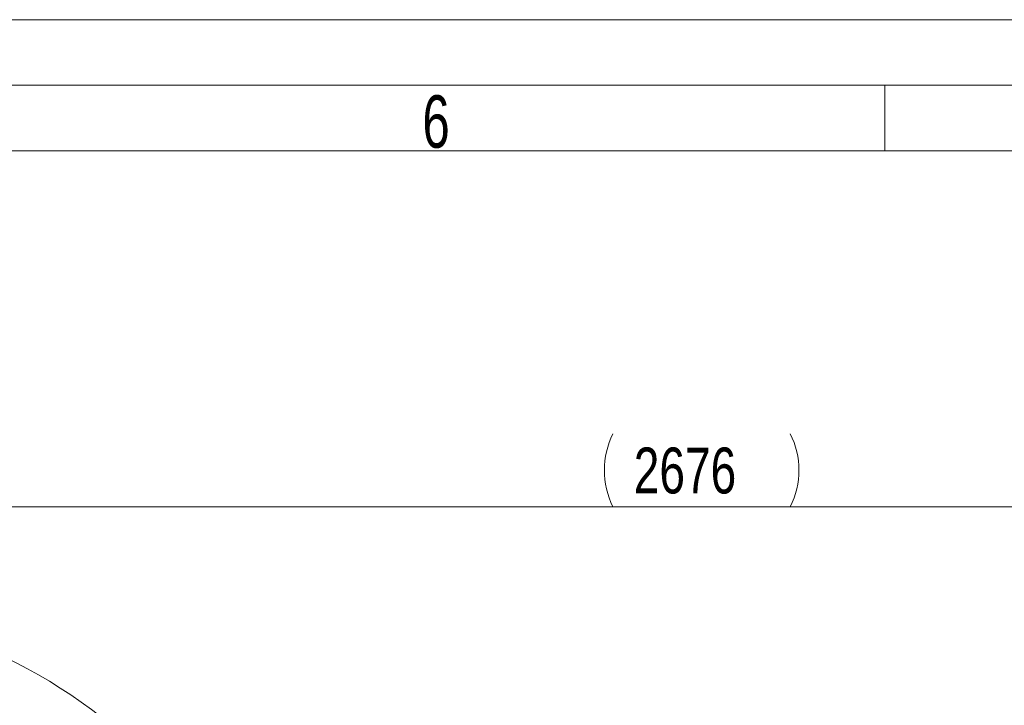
# Model space of a CAD drawing. Header units: millimetres. Extents: x 36 to 589, y 6 to 414.
# Tile 50 of 58: x 382 to 457, y 362 to 414. Entities that reach past the tile are written whole.
import ezdxf

# ---------------------------------------------------------------- set-up
doc = ezdxf.new("R2010")
doc.units = ezdxf.units.MM
doc.linetypes.add('CENTERX2', pattern=[20.32, 12.7, -2.54, 2.54, -2.54])
doc.styles.add('SLDTEXTSTYLE0', font='TXT', dxfattribs={"width": 0.7})
doc.styles.add('SLDTEXTSTYLE1', font='TXT', dxfattribs={"width": 0.75})
doc.dimstyles.new('SLDDIMSTYLE0', dxfattribs={"dimtxt": 3.5, "dimasz": 5, "dimexe": 0, "dimexo": 0.0625, "dimgap": 0.875, "dimtad": 1, "dimlfac": 15, "dimrnd": 1e-09, "dimzin": 12, "dimdsep": 46, "dimtxsty": 'SLDTEXTSTYLE1', "dimsah": 1, "dimcen": 0.09, "dimadec": 0, "dimazin": 0, "dimtfac": 1, "dimtofl": 0, "dimtmove": 0, "dimatfit": 3, "dimfxl": 0, "dimtolj": 1, "dimtzin": 12, "dimarcsym": 0})

# ---------------------------------------------------------------- blocks, each defined once
blk = doc.blocks.new('*D10')
at = {"color": 7, "linetype": 'Continuous', "lineweight": 0}
for p, q in [((346.926, 330.852), (346.926, 378.371)), ((525.326, 330.852), (525.326, 378.371)), ((346.926, 377.371), (525.326, 377.371))]:
    blk.add_line(p, q, dxfattribs=at)
for centre, start, end in [((432.84, 380.148), 153.43495, 206.56505), ((435.25, 380.148), 333.43495, 26.56505)]:
    blk.add_arc(centre, 6.21, start, end, dxfattribs=at)
for points in [[(346.926, 377.371), (351.926, 376.721), (351.926, 378.021)], [(525.326, 377.371), (520.326, 378.021), (520.326, 376.721)]]:
    blk.add_solid(points, dxfattribs=at)
at = {"color": 7, "linetype": 'Continuous', "lineweight": 0, "insert": (428.873, 381.883), "char_height": 3.5, "attachment_point": 1, "style": 'SLDTEXTSTYLE1'}
blk.add_mtext('2676', dxfattribs=at)

msp = doc.modelspace()

# ---------------------------------------------------------------- linework, layer by layer
at = {"color": 7, "linetype": 'Continuous', "lineweight": 15}
msp.add_line((36.5, 414.5), (588.5, 414.5), dxfattribs=at)
at = {"color": 1, "linetype": 'Continuous', "lineweight": 0}
for p, q in [((41.5, 409.5), (583.5, 409.5)), ((448, 409.5), (448, 404.5)), ((46.5, 404.5), (578.5, 404.5))]:
    msp.add_line(p, q, dxfattribs=at)
at = {"color": 7, "linetype": 'CENTERX2', "lineweight": 0}
msp.add_circle((363.5923476, 329.8524878), 40, dxfattribs=at)

# ---------------------------------------------------------------- texts
at = {"color": 1, "linetype": 'Continuous', "lineweight": 0, "insert": (412.7593327, 408.7365442), "char_height": 4, "attachment_point": 1, "style": 'SLDTEXTSTYLE0'}
msp.add_mtext('6', dxfattribs=at)

# ---------------------------------------------------------------- dimensions: what is measured, and where the dimension line sits
at = {"color": 7, "linetype": 'Continuous', "lineweight": 0}
dim = msp.add_linear_dim(base=(525.3256809, 377.3712988), p1=(346.9256809, 329.8524878), p2=(525.3256809, 329.8524878), angle=0, text='(<>)', dimstyle='SLDDIMSTYLE0', dxfattribs=at)
dim.commit()
dim.dimension.update_dxf_attribs({"geometry": '*D10', "text_midpoint": (434.0447045, 377.3712988), "dimtype": 160})

doc.saveas('drawing.dxf')
